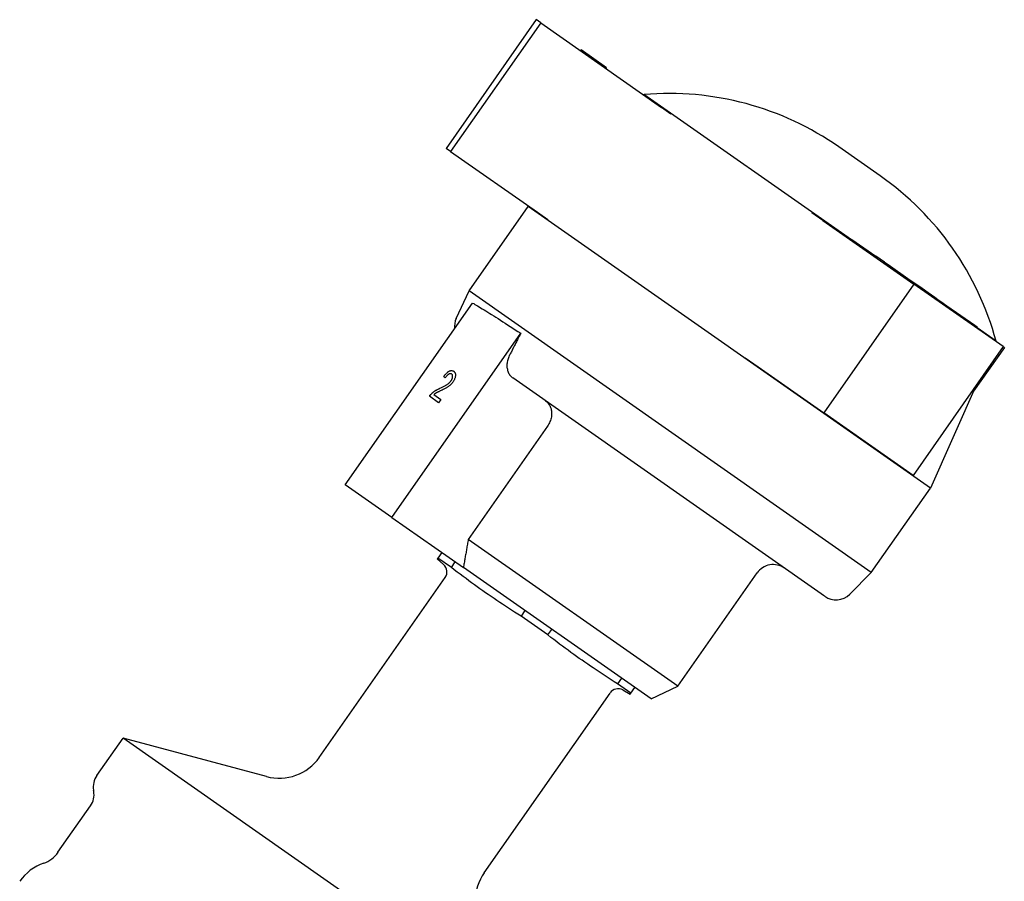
# Model space of a CAD drawing. Header units: millimetres. Extents: x 212 to 520, y 1 to 446.
# Tile 5 of 24: x 279 to 379, y 241 to 328. Entities that reach past the tile are written whole.
import ezdxf

# ---------------------------------------------------------------- set-up
doc = ezdxf.new("R2010")
doc.units = ezdxf.units.MM
doc.layers.add('Detail', color=2, linetype='Continuous')

msp = doc.modelspace()

# ---------------------------------------------------------------- linework, layer by layer
at = {"layer": 'Detail'}
for p, q in [((331.77, 328.43), (322.6, 315.32)), ((332.24, 328.1), (323.06, 314.99)), ((332.24, 328.1), (331.77, 328.43)), ((332.24, 328.1), (344.52, 319.5)), ((336.28, 325.27), (336.34, 325.35)), ((337.65, 324.43), (336.34, 325.35)), ((338.92, 323.54), (337.65, 324.43)), ((338.87, 323.46), (338.92, 323.54)), ((342.75, 320.8), (342.72, 320.76)), ((363.89, 306), (342.75, 320.8)), ((345.5, 318.81), (344.52, 319.5)), ((323.06, 314.99), (322.6, 315.32)), ((323.06, 314.99), (331.9, 308.81)), ((366.81, 312.51), (362.59, 315.47)), ((324.94, 300.8), (330.96, 309.4)), ((331, 309.44), (330.96, 309.4)), ((371.92, 280.72), (330.96, 309.4)), ((331.9, 308.81), (332.97, 308.06)), ((360.97, 307.98), (359.84, 308.77)), ((360.97, 307.98), (370.23, 301.5)), ((363.86, 305.96), (363.92, 306.04)), ((363.92, 306.04), (366.36, 304.33)), ((366.3, 304.25), (366.36, 304.33)), ((367.23, 303.72), (366.36, 304.33)), ((367.17, 303.64), (367.23, 303.72)), ((367.33, 303.65), (367.23, 303.72)), ((367.84, 303.3), (367.33, 303.65)), ((367.78, 303.22), (367.84, 303.3)), ((369.38, 302.22), (367.84, 303.3)), ((369.97, 301.8), (369.38, 302.22)), ((370.23, 301.5), (361.06, 288.39)), ((369.92, 301.72), (369.97, 301.8)), ((370.74, 301.27), (369.97, 301.8)), ((379.33, 295.13), (370.23, 301.5)), ((370.68, 301.18), (370.74, 301.27)), ((371.07, 301.04), (370.74, 301.27)), ((371.01, 300.95), (371.07, 301.04)), ((371.68, 300.6), (371.07, 301.04)), ((323.63, 297.99), (324.94, 300.8)), ((365.9, 272.12), (324.94, 300.8)), ((371.63, 300.52), (371.68, 300.6)), ((372.36, 300.13), (371.68, 300.6)), ((372.3, 300.05), (372.36, 300.13)), ((372.69, 299.9), (372.36, 300.13)), ((372.63, 299.82), (372.69, 299.9)), ((372.99, 299.69), (372.69, 299.9)), ((312.33, 281.06), (325.29, 299.57)), ((372.93, 299.61), (372.99, 299.69)), ((373.6, 299.26), (372.99, 299.69)), ((373.54, 299.18), (373.6, 299.26)), ((376.45, 297.27), (373.6, 299.26)), ((376.39, 297.19), (376.45, 297.27)), ((376.71, 297.09), (376.45, 297.27)), ((376.65, 297.01), (376.71, 297.09)), ((378.6, 295.7), (376.68, 297.05)), ((317.07, 277.74), (330.2, 296.49)), ((379.33, 295.13), (370.15, 282.02)), ((379.45, 295.05), (376.32, 290.59)), ((378.6, 295.7), (378.58, 295.65)), ((379.33, 295.13), (379.45, 295.05)), ((353.05, 293.99), (354.37, 293.07)), ((354.37, 293.07), (361.06, 288.39)), ((322.5, 291.95), (322.5, 291.95)), ((323.38, 292.62), (323.38, 292.62)), ((361.15, 269.71), (329.4, 291.94)), ((376.63, 291.28), (371.92, 280.72)), ((321.83, 289.42), (320.9, 290.07)), ((321.36, 290.25), (322.06, 289.76)), ((322.06, 289.76), (321.83, 289.42)), ((322.06, 289.76), (321.83, 289.42)), ((321.83, 289.42), (321.83, 289.42)), ((322.06, 289.76), (322.06, 289.76)), ((370.15, 282.02), (361.06, 288.39)), ((332.93, 287.03), (324.86, 275.5)), ((317.07, 277.74), (312.33, 281.06)), ((365.9, 272.12), (371.92, 280.72)), ((317.07, 277.74), (324.36, 272.64)), ((346.2, 260.55), (324.86, 275.5)), ((322.17, 274.17), (321.77, 273.6)), ((321.77, 273.6), (321.7, 273.51)), ((322.35, 272.93), (321.7, 273.51)), ((323.14, 272.64), (321.77, 273.6)), ((323.14, 272.64), (323.54, 273.22)), ((343.47, 259.26), (324.36, 272.64)), ((346.2, 260.55), (354.28, 272.08)), ((363.71, 269.93), (365.9, 272.12)), ((309.69, 253.3), (322.51, 271.61)), ((330.63, 268.25), (330.23, 267.68)), ((332.97, 265.76), (330.23, 267.68)), ((332.97, 265.76), (333.37, 266.33)), ((340.46, 261.37), (340.06, 260.79)), ((341.43, 259.83), (340.06, 260.79)), ((326.48, 241.54), (339.3, 259.85)), ((340.6, 260.16), (341.36, 259.74)), ((341.36, 259.74), (341.43, 259.83)), ((341.43, 259.83), (341.83, 260.41)), ((343.47, 259.26), (346.2, 260.55)), ((287.03, 251.45), (289.7, 255.26)), ((304.3, 251.34), (289.7, 255.26)), ((335.16, 223.42), (289.7, 255.26)), ((286.72, 249.84), (286.7, 249.95)), ((283.08, 243.63), (286.39, 248.35))]:
    msp.add_line(p, q, dxfattribs=at)
at = {"layer": 'Detail', "flags": 128}
for points in [[(325.29, 299.57), (325.41, 299.51), (325.54, 299.43), (325.67, 299.36), (325.81, 299.27), (325.96, 299.18), (326.12, 299.09), (326.29, 298.98), (326.47, 298.88), (326.65, 298.76), (326.84, 298.65), (327.04, 298.52), (327.24, 298.39), (327.46, 298.26), (327.68, 298.12), (327.9, 297.98), (328.13, 297.83), (328.37, 297.67), (328.62, 297.52), (328.87, 297.35), (329.12, 297.19), (329.39, 297.02), (329.65, 296.84), (329.92, 296.67), (330.2, 296.49)], [(330.2, 296.49), (330.15, 296.39), (330.1, 296.29), (330.05, 296.2), (330, 296.1), (329.95, 296.01), (329.91, 295.91), (329.86, 295.82), (329.81, 295.72), (329.76, 295.63), (329.71, 295.53), (329.67, 295.44), (329.62, 295.34), (329.57, 295.25), (329.52, 295.15), (329.47, 295.06), (329.42, 294.96), (329.38, 294.87), (329.33, 294.77), (329.28, 294.68), (329.23, 294.58), (329.19, 294.49), (329.14, 294.39), (329.09, 294.3), (329.04, 294.21)], [(329.04, 294.21), (328.99, 294.1), (328.95, 293.99), (328.91, 293.88), (328.88, 293.78), (328.85, 293.67), (328.83, 293.56), (328.81, 293.45), (328.8, 293.34), (328.8, 293.23), (328.8, 293.12), (328.8, 293.02), (328.82, 292.92), (328.84, 292.82), (328.87, 292.71), (328.9, 292.62), (328.93, 292.52), (328.97, 292.44), (329.02, 292.35), (329.07, 292.27), (329.13, 292.2), (329.19, 292.12), (329.26, 292.05), (329.33, 291.99), (329.4, 291.94)], [(322.36, 292.1), (322.41, 292.17), (322.46, 292.23), (322.51, 292.28), (322.56, 292.33), (322.6, 292.38), (322.65, 292.43), (322.7, 292.47), (322.74, 292.51), (322.79, 292.55), (322.83, 292.58), (322.88, 292.6), (322.92, 292.63), (322.96, 292.65), (323.01, 292.66), (323.05, 292.68), (323.09, 292.69), (323.13, 292.69), (323.17, 292.69), (323.2, 292.69), (323.24, 292.68), (323.28, 292.67), (323.31, 292.66), (323.35, 292.64), (323.38, 292.62)], [(322.5, 291.95), (322.5, 291.95), (322.49, 291.96), (322.48, 291.97), (322.48, 291.97), (322.47, 291.98), (322.47, 291.99), (322.46, 291.99), (322.45, 292), (322.45, 292.01), (322.44, 292.01), (322.44, 292.02), (322.43, 292.03), (322.43, 292.03), (322.42, 292.04), (322.41, 292.04), (322.41, 292.05), (322.4, 292.06), (322.4, 292.06), (322.39, 292.07), (322.38, 292.08), (322.38, 292.08), (322.37, 292.09), (322.37, 292.1), (322.36, 292.1)], [(323.17, 292.33), (323.15, 292.35), (323.13, 292.36), (323.11, 292.37), (323.09, 292.37), (323.06, 292.37), (323.04, 292.37), (323.01, 292.37), (322.98, 292.37), (322.96, 292.36), (322.93, 292.35), (322.9, 292.33), (322.87, 292.32), (322.84, 292.3), (322.81, 292.28), (322.78, 292.26), (322.75, 292.23), (322.72, 292.2), (322.69, 292.17), (322.66, 292.14), (322.63, 292.11), (322.6, 292.07), (322.57, 292.03), (322.53, 291.99), (322.5, 291.95)], [(323.17, 292.33), (323.15, 292.35), (323.13, 292.36), (323.11, 292.37), (323.09, 292.37), (323.06, 292.37), (323.04, 292.37), (323.01, 292.37), (322.98, 292.37), (322.96, 292.36), (322.93, 292.35), (322.9, 292.33), (322.87, 292.32), (322.84, 292.3), (322.81, 292.28), (322.78, 292.26), (322.75, 292.23), (322.72, 292.2), (322.69, 292.17), (322.66, 292.14), (322.63, 292.11), (322.6, 292.07), (322.57, 292.03), (322.53, 291.99), (322.5, 291.95)], [(323.1, 291.65), (323.12, 291.68), (323.15, 291.72), (323.17, 291.75), (323.18, 291.79), (323.2, 291.82), (323.22, 291.85), (323.23, 291.89), (323.24, 291.92), (323.25, 291.95), (323.26, 291.99), (323.27, 292.02), (323.27, 292.05), (323.27, 292.09), (323.27, 292.12), (323.27, 292.14), (323.27, 292.17), (323.26, 292.2), (323.26, 292.22), (323.25, 292.24), (323.24, 292.27), (323.22, 292.28), (323.21, 292.3), (323.19, 292.32), (323.17, 292.33)], [(323.38, 292.62), (323.41, 292.6), (323.44, 292.57), (323.47, 292.54), (323.49, 292.51), (323.51, 292.47), (323.53, 292.43), (323.54, 292.39), (323.55, 292.35), (323.56, 292.31), (323.56, 292.26), (323.56, 292.21), (323.55, 292.16), (323.55, 292.11), (323.54, 292.05), (323.52, 292), (323.51, 291.95), (323.49, 291.89), (323.47, 291.84), (323.45, 291.78), (323.42, 291.73), (323.39, 291.67), (323.36, 291.62), (323.32, 291.56), (323.28, 291.5)], [(323.38, 292.62), (323.41, 292.6), (323.44, 292.57), (323.47, 292.54), (323.49, 292.51), (323.51, 292.47), (323.53, 292.43), (323.54, 292.39), (323.55, 292.35), (323.56, 292.31), (323.56, 292.26), (323.56, 292.21), (323.55, 292.16), (323.55, 292.11), (323.54, 292.05), (323.52, 292), (323.51, 291.95), (323.49, 291.89), (323.47, 291.84), (323.45, 291.78), (323.42, 291.73), (323.39, 291.67), (323.36, 291.62), (323.32, 291.56), (323.28, 291.5)], [(321.09, 290.3), (321.11, 290.33), (321.14, 290.36), (321.17, 290.39), (321.2, 290.41), (321.23, 290.44), (321.26, 290.47), (321.3, 290.49), (321.33, 290.52), (321.36, 290.54), (321.39, 290.57), (321.43, 290.59), (321.46, 290.61), (321.49, 290.63), (321.53, 290.66), (321.57, 290.68), (321.61, 290.7), (321.65, 290.73), (321.69, 290.75), (321.74, 290.77), (321.78, 290.8), (321.83, 290.82), (321.88, 290.84), (321.93, 290.87), (321.98, 290.89)], [(321.98, 290.89), (322.06, 290.93), (322.14, 290.97), (322.21, 291), (322.28, 291.04), (322.35, 291.07), (322.41, 291.1), (322.47, 291.13), (322.53, 291.17), (322.58, 291.2), (322.63, 291.23), (322.68, 291.25), (322.72, 291.28), (322.76, 291.31), (322.8, 291.34), (322.83, 291.37), (322.87, 291.4), (322.9, 291.42), (322.93, 291.45), (322.96, 291.49), (322.99, 291.52), (323.02, 291.55), (323.05, 291.58), (323.08, 291.61), (323.1, 291.65)], [(323.28, 291.5), (323.25, 291.46), (323.22, 291.42), (323.19, 291.38), (323.15, 291.34), (323.12, 291.3), (323.08, 291.26), (323.05, 291.23), (323.01, 291.19), (322.97, 291.16), (322.93, 291.12), (322.89, 291.09), (322.84, 291.06), (322.79, 291.02), (322.75, 290.99), (322.69, 290.96), (322.64, 290.93), (322.59, 290.9), (322.52, 290.86), (322.45, 290.83), (322.38, 290.79), (322.3, 290.75), (322.21, 290.71), (322.11, 290.66), (322.01, 290.62)], [(323.28, 291.5), (323.25, 291.46), (323.22, 291.42), (323.19, 291.38), (323.15, 291.34), (323.12, 291.3), (323.08, 291.26), (323.05, 291.23), (323.01, 291.19), (322.97, 291.16), (322.93, 291.12), (322.89, 291.09), (322.84, 291.06), (322.79, 291.02), (322.75, 290.99), (322.69, 290.96), (322.64, 290.93), (322.59, 290.9), (322.52, 290.86), (322.45, 290.83), (322.38, 290.79), (322.3, 290.75), (322.21, 290.71), (322.11, 290.66), (322.01, 290.62)], [(320.9, 290.07), (320.9, 290.08), (320.91, 290.09), (320.92, 290.1), (320.93, 290.11), (320.93, 290.13), (320.94, 290.14), (320.95, 290.15), (320.96, 290.16), (320.96, 290.17), (320.97, 290.18), (320.98, 290.19), (320.99, 290.19), (321, 290.2), (321, 290.21), (321.01, 290.22), (321.02, 290.23), (321.03, 290.24), (321.04, 290.25), (321.04, 290.26), (321.05, 290.27), (321.06, 290.28), (321.07, 290.29), (321.08, 290.3), (321.09, 290.3)], [(322.01, 290.62), (321.96, 290.59), (321.91, 290.57), (321.86, 290.54), (321.81, 290.52), (321.77, 290.5), (321.73, 290.48), (321.69, 290.47), (321.66, 290.45), (321.63, 290.43), (321.61, 290.42), (321.58, 290.41), (321.56, 290.4), (321.55, 290.38), (321.53, 290.37), (321.51, 290.36), (321.49, 290.35), (321.48, 290.34), (321.46, 290.33), (321.44, 290.32), (321.42, 290.3), (321.41, 290.29), (321.39, 290.28), (321.38, 290.27), (321.36, 290.25)], [(322.01, 290.62), (321.96, 290.59), (321.91, 290.57), (321.86, 290.54), (321.81, 290.52), (321.77, 290.5), (321.73, 290.48), (321.69, 290.47), (321.66, 290.45), (321.63, 290.43), (321.61, 290.42), (321.58, 290.41), (321.56, 290.4), (321.55, 290.38), (321.53, 290.37), (321.51, 290.36), (321.49, 290.35), (321.48, 290.34), (321.46, 290.33), (321.44, 290.32), (321.42, 290.3), (321.41, 290.29), (321.39, 290.28), (321.38, 290.27), (321.36, 290.25)], [(332.74, 289.6), (332.82, 289.54), (332.9, 289.47), (332.97, 289.39), (333.04, 289.3), (333.11, 289.21), (333.16, 289.12), (333.21, 289.03), (333.25, 288.92), (333.29, 288.81), (333.31, 288.69), (333.34, 288.58), (333.35, 288.46), (333.35, 288.35), (333.35, 288.23), (333.34, 288.1), (333.32, 287.97), (333.3, 287.85), (333.27, 287.73), (333.23, 287.61), (333.18, 287.49), (333.13, 287.37), (333.07, 287.25), (333, 287.13), (332.93, 287.03)], [(324.86, 275.5), (324.84, 275.37), (324.82, 275.25), (324.79, 275.12), (324.77, 275), (324.75, 274.88), (324.73, 274.75), (324.71, 274.63), (324.69, 274.51), (324.67, 274.39), (324.65, 274.27), (324.63, 274.15), (324.6, 274.03), (324.58, 273.91), (324.56, 273.79), (324.54, 273.68), (324.52, 273.56), (324.5, 273.44), (324.48, 273.33), (324.46, 273.21), (324.44, 273.09), (324.42, 272.98), (324.4, 272.87), (324.38, 272.75), (324.36, 272.64)], [(330.23, 267.68), (329.9, 267.88), (329.58, 268.09), (329.27, 268.29), (328.96, 268.49), (328.65, 268.69), (328.35, 268.89), (328.06, 269.08), (327.77, 269.28), (327.48, 269.47), (327.19, 269.67), (326.9, 269.87), (326.62, 270.07), (326.33, 270.27), (326.05, 270.47), (325.77, 270.67), (325.48, 270.88), (325.2, 271.08), (324.91, 271.29), (324.63, 271.51), (324.33, 271.73), (324.04, 271.95), (323.74, 272.17), (323.44, 272.41), (323.14, 272.64)], [(340.06, 260.79), (339.73, 261), (339.41, 261.2), (339.1, 261.41), (338.79, 261.61), (338.48, 261.8), (338.18, 262), (337.89, 262.2), (337.59, 262.4), (337.31, 262.59), (337.02, 262.79), (336.73, 262.99), (336.45, 263.18), (336.16, 263.38), (335.88, 263.58), (335.6, 263.79), (335.31, 263.99), (335.03, 264.2), (334.74, 264.41), (334.46, 264.62), (334.16, 264.84), (333.87, 265.06), (333.57, 265.29), (333.27, 265.52), (332.97, 265.76)]]:
    msp.add_lwpolyline(points, dxfattribs=at)
at = {"layer": 'Detail'}
for centre, radius, start, end in [((345.33, 290.81), 30.1, 55, 94.9068), ((349.54, 287.86), 30.1, 15.0932, 55), ((325.45, 297.15), 2, 155, 185.6181), ((321.69, 272.18), 1, 325, 48.5592), ((355.91, 270.93), 2, 55, 145), ((362.3, 271.34), 2, 235, 315), ((340.12, 259.28), 1, 61.4408, 145), ((305.6, 256.17), 5, 255, 325), ((288.67, 250.3), 2, 145, 190), ((284.75, 249.5), 2, 325, 10), ((280.63, 245.35), 3, 289.3409, 325), ((283.28, 237.81), 5, 109.3409, 145), ((330.58, 238.68), 5, 145, 215)]:
    msp.add_arc(centre, radius, start, end, dxfattribs=at)

doc.saveas('drawing.dxf')
